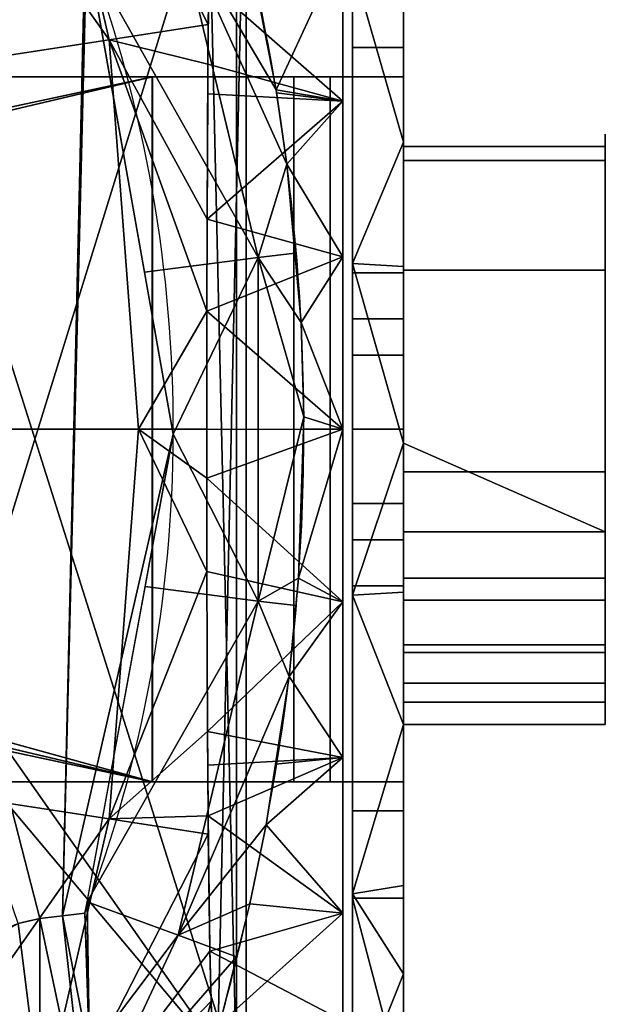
# Model space of a CAD drawing. Extents: x -181 to 175, y -61 to 227.
# Tile 19 of 23: x 117 to 175, y 26 to 124. Entities that reach past the tile are written whole.
import ezdxf

# ---------------------------------------------------------------- set-up
doc = ezdxf.new("R2010")
doc.units = 0
doc.header["$MEASUREMENT"] = 0
doc.layers.add('1', color=7, linetype='Continuous')

# ---------------------------------------------------------------- blocks, each defined once
blk = doc.blocks.new('UG_SURFACE_001')
at = {"layer": '1', "color": 253, "linetype": 'Continuous'}
for points in [[(112.612329, 31.983562, -235.766754), (116.633721, 34.218147, -235.766754), (118.761852, 17.093455, -193.65114)], [(116.633721, 34.218147, -235.766754), (118.761852, 34.685839, -235.766754), (118.761852, 17.093455, -193.65114)], [(111.651637, 30.805359, -235.766754), (112.612329, 31.983562, -235.766754), (118.761852, 17.093455, -193.65114)], [(109.398864, 28.042542, -235.766754), (111.651637, 30.805359, -235.766754), (111.510389, 13.099565, -195.184529)], [(118.761852, 17.093455, -193.65114), (111.510389, 13.099565, -195.184529), (111.651637, 30.805359, -235.766754)], [(111.510389, 13.099565, -195.184529), (107.732236, 23.089411, -235.766754), (109.398864, 28.042542, -235.766754)], [(107.731432, 23.084197, -235.766754), (107.732236, 23.089411, -235.766754), (111.510389, 13.099565, -195.184529)], [(111.510389, 13.099565, -195.184529), (107.731432, 7.491834, -197.254494), (107.731432, 23.084197, -235.766754)], [(111.510389, 13.099565, -195.184529), (118.761852, 17.093455, -193.65114), (118.761852, 10.805587, -178.59818)], [(107.731432, -0.119163, -178.45577), (107.731432, 7.491834, -197.254494), (111.510389, 13.099565, -195.184529)], [(107.731432, -0.119163, -178.45577), (111.510389, 13.099565, -195.184529), (111.510389, -0.772655, -150.10713)], [(111.510389, -0.772655, -150.10713), (111.510389, 13.099565, -195.184529), (118.761852, 10.805587, -178.59818)], [(118.761852, 10.805587, -178.59818), (118.761852, 3.651269, -149.031773), (111.510389, -0.772655, -150.10713)], [(111.510389, -0.772655, -150.10713), (118.761852, 3.651269, -149.031773), (118.761852, -3.765604, -118.380316)], [(111.510389, -0.772655, -150.10713), (107.731432, -6.45389, -151.500121), (107.731432, -0.119163, -178.45577)], [(107.731432, -14.264204, -118.265547), (107.731432, -6.45389, -151.500121), (111.510389, -0.772655, -150.10713)], [(111.510389, -0.772655, -150.10713), (111.510389, -9.175819, -103.698105), (107.731432, -14.264204, -118.265547)], [(118.761852, -3.765604, -118.380316), (111.510389, -9.175819, -103.698105), (111.510389, -0.772655, -150.10713)], [(118.761852, -3.765604, -118.380316), (118.761852, -4.967069, -103.229955), (111.510389, -9.175819, -103.698105)], [(111.510389, -9.175819, -103.698105), (118.761852, -4.967069, -103.229955), (118.761852, -8.663482, -56.618497)], [(118.761852, -8.663482, -56.618497), (111.510389, -11.990237, -56.618497), (111.510389, -9.175819, -103.698105)], [(111.510389, -9.175819, -103.698105), (111.510389, -11.990237, -56.618497), (107.731432, -19.016653, -56.618497)], [(107.731432, -19.016653, -56.618497), (107.731432, -15.327595, -104.471624), (111.510389, -9.175819, -103.698105)], [(111.510389, -9.175819, -103.698105), (107.731432, -15.327595, -104.471624), (107.731432, -14.264204, -118.265547)]]:
    blk.add_3dface(points, dxfattribs=at)
blk = doc.blocks.new('UG_SURFACE_020')
at = {"layer": '1', "color": 253, "linetype": 'Continuous'}
for points in [[(129.916415, 118.145801, -309.021562), (-136.34184, 118.145801, -309.021562), (-3.212712, 89.69111, -309.021562)], [(-3.212712, 89.69111, -309.021562), (1.383482, 87.7873, -309.021562), (129.916415, 118.145801, -309.021562)], [(1.383482, 87.7873, -309.021562), (3.287288, 83.191104, -309.021562), (129.916415, 48.236411, -309.021562), (129.916415, 118.145801, -309.021562)], [(129.916415, 48.236411, -309.021562), (3.287288, 83.191104, -309.021562), (1.383482, 78.594916, -309.021562)], [(129.916415, 48.236411, -309.021562), (1.383482, 78.594916, -309.021562), (-3.212712, 76.691106, -309.021562)], [(-3.212712, 76.691106, -309.021562), (-136.34184, 48.236411, -309.021562), (129.916415, 48.236411, -309.021562)]]:
    blk.add_3dface(points, dxfattribs=at)
blk = doc.blocks.new('UG_SURFACE_024')
at = {"layer": '1', "color": 253, "linetype": 'Continuous'}
blk.add_3dface([(154.839888, 121.024251, -153.325051), (149.773091, 121.024251, -153.325051), (149.773091, 129.680738, -142.596021), (154.839888, 129.680738, -142.596021)], dxfattribs=at)
blk = doc.blocks.new('UG_SURFACE_033')
at = {"layer": '1', "color": 253, "linetype": 'Continuous'}
blk.add_3dface([(139.221191, 16.424028, 240.729243), (139.221191, 149.958178, 240.729243), (138.281986, 147.347257, 241.070837), (138.281986, 19.034958, 241.070837)], dxfattribs=at)
blk = doc.blocks.new('UG_SURFACE_048')
at = {"layer": '1', "color": 253, "linetype": 'Continuous'}
for points in [[(-136.373326, 118.145801, -314.056844), (129.947901, 118.145801, -314.056844), (-3.212712, 89.69111, -314.056844)], [(1.383482, 87.7873, -314.056844), (-3.212712, 89.69111, -314.056844), (129.947901, 118.145801, -314.056844)], [(129.947901, 118.145801, -314.056844), (129.947901, 48.236411, -314.056844), (3.287288, 83.191104, -314.056844), (1.383482, 87.7873, -314.056844)], [(1.383482, 78.594916, -314.056844), (3.287288, 83.191104, -314.056844), (129.947901, 48.236411, -314.056844)], [(129.947901, 48.236411, -314.056844), (-3.212712, 76.691106, -314.056844), (1.383482, 78.594916, -314.056844)], [(-3.212712, 76.691106, -314.056844), (129.947901, 48.236411, -314.056844), (-136.373326, 48.236411, -314.056844)]]:
    blk.add_3dface(points, dxfattribs=at)
blk = doc.blocks.new('UG_SURFACE_052')
at = {"layer": '1', "color": 253, "linetype": 'Continuous'}
for points in [[(154.839888, 72.23095, -95.984392), (154.839888, 67.69111, -85.024238), (154.839888, 98.691106, -85.024238)], [(154.839888, 72.23095, -74.064083), (154.839888, 83.191104, -69.524236), (154.839888, 94.151258, -74.064083), (154.839888, 98.691106, -85.024238)], [(154.839888, 98.691106, -85.024238), (154.839888, 67.69111, -85.024238), (154.839888, 72.23095, -74.064083)], [(154.839888, 98.691106, -85.024238), (154.839888, 94.151258, -95.984392), (154.839888, 83.191104, -100.524239), (154.839888, 72.23095, -95.984392)]]:
    blk.add_3dface(points, dxfattribs=at)
blk = doc.blocks.new('UG_SURFACE_067')
at = {"layer": '1', "color": 253, "linetype": 'Continuous'}
for points in [[(154.839888, 157.035559, -89.798428), (154.839888, 152.731165, -59.726469), (154.839888, 109.845705, -72.96142), (154.839888, 111.240469, -93.343645)], [(154.839888, 111.240469, -93.343645), (154.839888, 148.894757, -119.065784), (154.839888, 157.035559, -89.798428)], [(154.839888, 109.845705, -72.96142), (154.839888, 152.731165, -59.726469), (154.839888, 136.706993, -33.918008), (154.839888, 111.663654, -16.722618)], [(154.839888, 129.680738, -142.596021), (154.839888, 148.894757, -119.065784), (154.839888, 111.240469, -93.343645), (154.839888, 98.958194, -109.669283)], [(154.839888, 98.958194, -109.669283), (154.839888, 121.024251, -153.325051), (154.839888, 129.680738, -142.596021)], [(154.839888, 118.874826, -159.370631), (154.839888, 121.024251, -153.325051), (154.839888, 98.958194, -109.669283), (154.839888, 78.987792, -113.977842)], [(154.839888, 118.145801, -165.745392), (154.839888, 118.874826, -159.370631), (154.839888, 78.987792, -113.977842)], [(154.839888, 78.987792, -113.977842), (154.839888, 48.236411, -289.164871), (154.839888, 118.145801, -289.164871), (154.839888, 118.145801, -165.745392)], [(154.839888, 111.663654, -16.722618), (154.839888, 81.821755, -11.03828), (154.839888, 109.845705, -72.96142)], [(154.839888, 48.236411, -165.745392), (154.839888, 48.236411, -289.164871), (154.839888, 78.987792, -113.977842)], [(154.839888, 78.987792, -113.977842), (154.839888, 61.066955, -104.16846), (154.839888, 36.701474, -142.596021), (154.839888, 45.357965, -153.325051)], [(154.839888, 78.987792, -113.977842), (154.839888, 45.357965, -153.325051), (154.839888, 47.50739, -159.370631)], [(154.839888, 78.987792, -113.977842), (154.839888, 47.50739, -159.370631), (154.839888, 48.236411, -165.745392)], [(154.839888, 17.566027, -119.217008), (154.839888, 36.701474, -142.596021), (154.839888, 61.066955, -104.16846)], [(154.839888, 61.066955, -104.16846), (154.839888, 53.933986, -85.024238), (154.839888, 9.369423, -90.138502), (154.839888, 17.566027, -119.217008)], [(154.839888, 29.20671, -34.413151), (154.839888, 13.477928, -60.207516), (154.839888, 9.369423, -90.138502), (154.839888, 53.933986, -85.024238)], [(154.839888, 53.933986, -85.024238), (154.839888, 53.933986, -17.054996), (154.839888, 29.20671, -34.413151)]]:
    blk.add_3dface(points, dxfattribs=at)
blk = doc.blocks.new('UG_SURFACE_081')
at = {"layer": '1', "color": 253, "linetype": 'Continuous'}
for points in [[(125.633344, 121.795014, 11.857677), (116.914764, 159.515351, 11.857677), (102.173924, 154.917955, 46.659995)], [(135.473326, 123.30278, -19.574588), (135.516018, 127.343014, -22.056313), (116.914764, 159.515351, 11.857677)], [(116.914764, 159.515351, 11.857677), (125.633344, 121.795014, 11.857677), (135.473326, 123.30278, -19.574588)], [(102.173924, 154.917955, 46.659995), (106.25311, 118.83758, 54.556701), (125.633344, 121.795014, 11.857677)], [(135.43202, 119.394585, -17.17397), (135.473326, 123.30278, -19.574588), (125.633344, 121.795014, 11.857677)], [(106.25311, 118.83758, 54.556701), (108.957291, 83.191104, 54.556701), (128.561869, 83.191104, 11.857677), (125.633344, 121.795014, 11.857677)], [(135.347769, 104.021296, -10.994151), (135.43202, 119.394585, -17.17397), (125.633344, 121.795014, 11.857677)], [(135.326087, 94.906017, -9.016926), (135.347769, 104.021296, -10.994151), (125.633344, 121.795014, 11.857677)], [(125.633344, 121.795014, 11.857677), (128.561869, 83.191104, 11.857677), (135.326087, 94.906017, -9.016926)], [(128.561869, 83.191104, 11.857677), (135.320768, 83.191156, -8.489574), (135.326087, 94.906017, -9.016926)], [(108.957291, 83.191104, 54.556701), (106.25311, 47.544632, 54.556701), (125.633344, 44.587202, 11.857677), (128.561869, 83.191104, 11.857677)], [(128.561869, 83.191104, 11.857677), (125.633344, 44.587202, 11.857677), (135.330334, 69.090202, -9.423212)], [(135.318577, 78.352772, -8.271771), (135.320768, 83.191156, -8.489574), (128.561869, 83.191104, 11.857677)], [(135.330334, 69.090202, -9.423212), (135.318577, 78.352772, -8.271771), (128.561869, 83.191104, 11.857677)], [(125.633344, 44.587202, 11.857677), (135.388359, 53.224258, -14.198123), (135.330334, 69.090202, -9.423212)], [(125.633344, 44.587202, 11.857677), (135.450885, 44.86214, -18.3516), (135.388359, 53.224258, -14.198123)], [(125.633344, 44.587202, 11.857677), (106.25311, 47.544632, 54.556701), (102.333099, 11.3839, 46.157528)], [(102.333099, 11.3839, 46.157528), (116.914764, 6.866859, 11.857677), (125.633344, 44.587202, 11.857677)], [(135.476261, 43.076359, -19.652698), (125.633344, 44.587202, 11.857677), (116.914764, 6.866859, 11.857677)], [(125.633344, 44.587202, 11.857677), (135.476261, 43.076359, -19.652698), (135.450885, 44.86214, -18.3516)], [(116.914764, 6.866859, 11.857677), (135.641098, 31.473529, -28.106378), (135.476261, 43.076359, -19.652698)], [(135.767087, 26.495056, -33.215009), (135.641098, 31.473529, -28.106378), (116.914764, 6.866859, 11.857677)], [(116.914764, 6.866859, 11.857677), (129.58172, 2.908724, -33.213686), (135.767087, 26.495056, -33.215009)], [(135.805994, 24.95777, -34.792487), (135.767087, 26.495056, -33.215009), (129.58172, 2.908724, -33.213686)]]:
    blk.add_3dface(points, dxfattribs=at)
blk = doc.blocks.new('UG_SURFACE_086')
at = {"layer": '1', "color": 253, "linetype": 'Continuous'}
for points in [[(154.839888, 53.933986, -17.054996), (154.839888, 53.933986, -85.024238), (174.839884, 53.933986, -85.024238), (174.839884, 53.933986, 4.233453)], [(174.839884, 53.933986, 4.233453), (154.839888, 53.933986, 4.233453), (154.839888, 53.933986, -17.054996)]]:
    blk.add_3dface(points, dxfattribs=at)
blk = doc.blocks.new('UG_SURFACE_098')
at = {"layer": '1', "color": 253, "linetype": 'Continuous'}
for points in [[(148.801476, 115.722254, -17.47261), (148.801476, 131.140471, -24.897631), (135.516018, 127.343014, -22.056313)], [(142.190531, 116.8577, -154.168367), (139.451638, 130.808294, -145.414248), (148.801476, 131.140471, -145.15084)], [(148.801476, 131.140471, -145.15084), (148.801476, 115.722254, -152.575865), (142.190531, 116.8577, -154.168367)], [(135.516018, 127.343014, -22.056313), (135.43202, 119.394585, -17.17397), (148.801476, 115.722254, -17.47261)], [(135.43202, 119.394585, -17.17397), (135.415912, 116.455503, -15.992505), (148.801476, 115.722254, -17.47261)], [(148.801476, 115.722254, -17.47261), (135.415912, 116.455503, -15.992505), (135.347769, 104.021296, -10.994151)], [(148.801476, 115.722254, -152.575865), (142.235115, 116.55236, -154.297769), (142.190531, 116.8577, -154.168367)], [(143.270701, 109.46013, -157.303482), (142.235115, 116.55236, -154.297769), (148.801476, 115.722254, -152.575865)], [(135.347769, 104.021296, -10.994151), (148.801476, 100.304037, -10.047587), (148.801476, 115.722254, -17.47261)], [(143.270701, 109.46013, -157.303482), (148.801476, 115.722254, -152.575865), (148.801476, 100.304037, -160.00089)], [(148.801476, 100.304037, -160.00089), (144.682318, 93.782648, -161.196202), (143.270701, 109.46013, -157.303482)], [(148.801476, 100.304037, -10.047587), (135.347769, 104.021296, -10.994151), (135.326087, 94.906017, -9.016926)], [(148.801476, 83.191104, -10.047587), (148.801476, 100.304037, -10.047587), (135.326087, 94.906017, -9.016926)], [(144.682318, 93.782648, -161.196202), (148.801476, 100.304037, -160.00089), (148.801476, 83.191104, -160.00089)], [(135.326087, 94.906017, -9.016926), (135.320768, 83.174475, -8.488824), (148.801476, 83.191104, -10.047587)], [(148.801476, 83.191104, -160.00089), (144.952863, 84.431954, -161.919042), (144.682318, 93.782648, -161.196202)], [(148.801476, 83.191104, -160.00089), (144.912243, 83.201654, -161.809996), (144.952863, 84.431954, -161.919042)], [(148.801476, 83.191104, -10.047587), (135.320768, 83.174475, -8.488824), (135.318577, 78.352772, -8.271771)], [(148.801476, 66.078179, -10.047587), (148.801476, 83.191104, -10.047587), (135.318577, 78.352772, -8.271771)], [(144.425035, 68.445876, -160.50224), (144.912243, 83.201654, -161.809996), (148.801476, 83.191104, -160.00089)], [(148.801476, 83.191104, -160.00089), (148.801476, 66.078179, -160.00089), (144.425035, 68.445876, -160.50224)], [(135.318577, 78.352772, -8.271771), (135.330334, 69.090202, -9.423212), (148.801476, 66.078179, -10.047587)], [(148.801476, 66.078179, -10.047587), (135.330334, 69.090202, -9.423212), (135.388359, 53.224258, -14.198123)], [(143.49021, 58.693971, -157.923073), (144.425035, 68.445876, -160.50224), (148.801476, 66.078179, -160.00089)], [(135.388359, 53.224258, -14.198123), (148.801476, 50.659958, -17.47261), (148.801476, 66.078179, -10.047587)], [(148.801476, 66.078179, -160.00089), (148.801476, 50.659958, -152.575865), (143.49021, 58.693971, -157.923073)], [(148.801476, 50.659958, -152.575865), (142.142326, 49.994662, -153.939143), (143.49021, 58.693971, -157.923073)], [(135.388359, 53.224258, -14.198123), (135.413334, 49.883902, -15.857283), (148.801476, 50.659958, -17.47261)], [(148.801476, 50.659958, -17.47261), (135.413334, 49.883902, -15.857283), (135.450885, 44.86214, -18.3516)], [(148.801476, 35.241742, -24.897631), (148.801476, 50.659958, -17.47261), (135.450885, 44.86214, -18.3516)], [(141.213581, 44.000503, -151.194066), (142.142326, 49.994662, -153.939143), (148.801476, 50.659958, -152.575865)], [(148.801476, 50.659958, -152.575865), (148.801476, 35.241742, -145.15084), (141.213581, 44.000503, -151.194066)], [(135.450885, 44.86214, -18.3516), (135.641098, 31.473529, -28.106378), (148.801476, 35.241742, -24.897631)], [(148.801476, 35.241742, -145.15084), (139.584199, 36.15896, -145.870984), (141.213581, 44.000503, -151.194066)], [(136.616454, 24.245052, -134.417683), (139.584199, 36.15896, -145.870984), (148.801476, 35.241742, -145.15084)], [(148.801476, 24.572002, -38.27706), (148.801476, 35.241742, -24.897631), (135.641098, 31.473529, -28.106378)], [(148.801476, 35.241742, -145.15084), (148.801476, 24.572002, -131.771415), (136.616454, 24.245052, -134.417683)], [(135.641098, 31.473529, -28.106378), (135.805994, 24.95777, -34.792487), (148.801476, 24.572002, -38.27706)]]:
    blk.add_3dface(points, dxfattribs=at)
blk = doc.blocks.new('UG_SURFACE_099')
at = {"layer": '1', "color": 253, "linetype": 'Continuous'}
blk.add_3dface([(149.773091, 48.236411, -165.745392), (154.839888, 48.236411, -165.745392), (154.839888, 45.357965, -153.325051), (149.773091, 45.357965, -153.325051)], dxfattribs=at)
blk = doc.blocks.new('UG_SURFACE_106')
at = {"layer": '1', "color": 253, "linetype": 'Continuous'}
for points in [[(174.839884, 68.433069, 13.164202), (174.839884, 73.044449, 8.356488), (154.839888, 73.044449, 8.356488), (154.839888, 68.433069, 13.164202)], [(154.839888, 68.433069, 13.164202), (154.839888, 66.249445, 13.443213), (174.839884, 66.249445, 13.443213), (174.839884, 68.433069, 13.164202)], [(174.839884, 61.825033, 14.008541), (174.839884, 66.249445, 13.443213), (154.839888, 66.249445, 13.443213), (154.839888, 61.825033, 14.008541)], [(154.839888, 61.825033, 14.008541), (154.839888, 58.027275, 11.6693), (174.839884, 58.027275, 11.6693), (174.839884, 61.825033, 14.008541)], [(174.839884, 56.152932, 10.514794), (174.839884, 58.027275, 11.6693), (154.839888, 58.027275, 11.6693), (154.839888, 56.152932, 10.514794)], [(154.839888, 56.152932, 10.514794), (154.839888, 53.933986, 4.233453), (174.839884, 53.933986, 4.233453), (174.839884, 56.152932, 10.514794)]]:
    blk.add_3dface(points, dxfattribs=at)
blk = doc.blocks.new('UG_SURFACE_108')
at = {"layer": '1', "color": 253, "linetype": 'Continuous'}
for points in [[(118.761852, 34.685839, -235.766754), (116.633721, 34.218147, -235.766754), (82.622938, 133.731917, -235.766754), (93.535423, 132.812664, -235.766754)], [(121.005163, 34.955531, -235.766754), (118.761852, 34.685839, -235.766754), (93.535423, 132.812664, -235.766754), (123.248465, 130.307004, -235.766754)], [(121.005163, 34.955531, -235.766754), (123.248465, 130.307004, -235.766754), (123.413071, 130.292431, -235.766754)], [(121.005163, 34.955531, -235.766754), (123.413071, 130.292431, -235.766754), (123.577654, 130.276501, -235.766754), (132.007182, 82.721122, -235.766754)], [(132.007182, 82.721122, -235.766754), (123.248465, 35.225272, -235.766754), (121.005163, 34.955531, -235.766754)]]:
    blk.add_3dface(points, dxfattribs=at)
blk = doc.blocks.new('UG_SURFACE_109')
at = {"layer": '1', "color": 253, "linetype": 'Continuous'}
for points in [[(154.839888, 73.044449, 8.356488), (154.839888, 81.821755, -11.03828), (154.839888, 67.585163, -12.689933)], [(154.839888, 67.585163, -12.689933), (154.839888, 61.825033, 14.008541), (154.839888, 68.433069, 13.164202), (154.839888, 73.044449, 8.356488)], [(154.839888, 53.933986, 4.233453), (154.839888, 56.152932, 10.514794), (154.839888, 61.825033, 14.008541), (154.839888, 67.585163, -12.689933)], [(154.839888, 67.585163, -12.689933), (154.839888, 53.933986, -17.054996), (154.839888, 53.933986, 4.233453)]]:
    blk.add_3dface(points, dxfattribs=at)
blk = doc.blocks.new('UG_SURFACE_120')
at = {"layer": '1', "color": 253, "linetype": 'Continuous'}
for points in [[(149.773091, 149.772242, -52.732598), (149.773091, 157.189175, -84.736831), (149.773091, 98.691106, -85.024238), (149.773091, 94.151258, -74.064083)], [(149.773091, 94.151258, -95.984392), (149.773091, 98.691106, -85.024238), (149.773091, 157.189175, -84.736831), (149.773091, 150.021061, -116.797708)], [(149.773091, 150.021061, -116.797708), (149.773091, 129.680738, -142.596021), (149.773091, 94.151258, -95.984392)], [(149.773091, 94.151258, -74.064083), (149.773091, 129.232123, -27.093062), (149.773091, 149.772242, -52.732598)], [(149.773091, 83.191104, -100.524239), (149.773091, 94.151258, -95.984392), (149.773091, 129.680738, -142.596021), (149.773091, 121.024251, -153.325051)], [(149.773091, 94.151258, -74.064083), (149.773091, 83.191104, -69.524236), (149.773091, 99.617317, -12.871783), (149.773091, 129.232123, -27.093062)], [(149.773091, 83.191104, -100.524239), (149.773091, 121.024251, -153.325051), (149.773091, 118.874826, -159.370631)], [(149.773091, 83.191104, -100.524239), (149.773091, 118.874826, -159.370631), (149.773091, 118.145801, -165.745392)], [(149.773091, 118.145801, -165.745392), (149.773091, 118.145801, -289.164871), (149.773091, 48.236411, -289.164871), (149.773091, 83.191104, -100.524239)], [(149.773091, 66.764891, -12.871783), (149.773091, 99.617317, -12.871783), (149.773091, 83.191104, -69.524236)], [(149.773091, 45.357965, -153.325051), (149.773091, 36.701474, -142.596021), (149.773091, 72.23095, -95.984392), (149.773091, 83.191104, -100.524239)], [(149.773091, 83.191104, -69.524236), (149.773091, 72.23095, -74.064083), (149.773091, 37.150081, -27.093062), (149.773091, 66.764891, -12.871783)], [(149.773091, 47.50739, -159.370631), (149.773091, 45.357965, -153.325051), (149.773091, 83.191104, -100.524239)], [(149.773091, 48.236411, -165.745392), (149.773091, 47.50739, -159.370631), (149.773091, 83.191104, -100.524239)], [(149.773091, 83.191104, -100.524239), (149.773091, 48.236411, -289.164871), (149.773091, 48.236411, -165.745392)], [(149.773091, 16.361149, -116.797708), (149.773091, 9.193038, -84.736831), (149.773091, 67.69111, -85.024238), (149.773091, 72.23095, -95.984392)], [(149.773091, 16.609976, -52.732598), (149.773091, 37.150081, -27.093062), (149.773091, 72.23095, -74.064083)], [(149.773091, 72.23095, -74.064083), (149.773091, 67.69111, -85.024238), (149.773091, 9.193038, -84.736831), (149.773091, 16.609976, -52.732598)], [(149.773091, 72.23095, -95.984392), (149.773091, 36.701474, -142.596021), (149.773091, 16.361149, -116.797708)]]:
    blk.add_3dface(points, dxfattribs=at)
blk = doc.blocks.new('UG_SURFACE_125')
at = {"layer": '1', "color": 253, "linetype": 'Continuous'}
blk.add_3dface([(154.839888, 36.701474, -142.596021), (149.773091, 36.701474, -142.596021), (149.773091, 45.357965, -153.325051), (154.839888, 45.357965, -153.325051)], dxfattribs=at)
blk = doc.blocks.new('UG_SURFACE_148')
at = {"layer": '1', "color": 253, "linetype": 'Continuous'}
for points in [[(174.839884, 73.044449, 8.356488), (174.839884, 109.845705, -72.96142), (154.839888, 109.845705, -72.96142), (154.839888, 81.821755, -11.03828)], [(154.839888, 81.821755, -11.03828), (154.839888, 73.044449, 8.356488), (174.839884, 73.044449, 8.356488)]]:
    blk.add_3dface(points, dxfattribs=at)
blk = doc.blocks.new('UG_SURFACE_156')
at = {"layer": '1', "color": 253, "linetype": 'Continuous'}
for points in [[(90.814859, 25.471764, 72.525404), (82.543261, 37.709814, 88.598453), (67.969449, 20.543877, 88.598453)], [(90.814859, 25.471764, 72.525404), (67.969449, 20.543877, 88.598453), (84.995747, 4.993896, 61.036132)], [(84.995747, 4.993896, 61.036132), (94.313726, 20.768091, 65.049075), (90.814859, 25.471764, 72.525404)], [(84.995747, 4.993896, 61.036132), (67.969449, 20.543877, 88.598453), (60.561366, 11.818177, 88.598453)], [(84.995747, 4.993896, 61.036132), (96.065775, 18.717861, 60.921706), (94.313726, 20.768091, 65.049075)], [(103.392974, 10.14364, 43.660726), (96.065775, 18.717861, 60.921706), (84.995747, 4.993896, 61.036132)], [(60.561366, 11.818177, 88.598453), (51.349871, 5.023626, 88.598453), (65.700121, -13.025393, 61.036132)], [(65.700121, -13.025393, 61.036132), (84.995747, 4.993896, 61.036132), (60.561366, 11.818177, 88.598453)], [(84.995747, 4.993896, 61.036132), (98.065794, -6.977307, 30.417547), (103.392974, 10.14364, 43.660726)], [(98.065794, -6.977307, 30.417547), (108.369052, 5.793332, 30.266112), (103.392974, 10.14364, 43.660726)], [(51.349871, 5.023626, 88.598453), (33.228241, -8.343189, 88.598453), (35.648402, -8.343189, 87.29253)], [(35.648402, -8.343189, 87.29253), (35.841648, -8.343189, 87.186001), (51.349871, 5.023626, 88.598453)], [(51.349871, 5.023626, 88.598453), (35.841648, -8.343189, 87.186001), (52.50198, -15.573394, 69.11815)], [(65.700121, -13.025393, 61.036132), (51.349871, 5.023626, 88.598453), (52.50198, -15.573394, 69.11815)], [(84.995747, 4.993896, 61.036132), (65.700121, -13.025393, 61.036132), (75.223975, -24.795942, 34.950722)], [(75.223975, -24.795942, 34.950722), (98.065794, -6.977307, 30.417547), (84.995747, 4.993896, 61.036132)], [(108.369052, 5.793332, 30.266112), (98.065794, -6.977307, 30.417547), (110.478736, -8.465836, 5.360055)], [(110.478736, -8.465836, 5.360055), (111.108556, -7.776367, 5.25691), (108.369052, 5.793332, 30.266112)], [(111.91456, 2.693693, 20.722311), (108.369052, 5.793332, 30.266112), (111.108556, -7.776367, 5.25691)], [(111.108556, -7.776367, 5.25691), (111.752234, -7.210505, 4.878215), (111.91456, 2.693693, 20.722311)], [(115.111001, 0.670801, 11.301835), (111.91456, 2.693693, 20.722311), (111.752234, -7.210505, 4.878215)], [(111.752234, -7.210505, 4.878215), (112.722836, -6.567091, 3.887189), (115.111001, 0.670801, 11.301835)], [(115.111001, 0.670801, 11.301835), (112.722836, -6.567091, 3.887189), (114.299841, -5.939614, 1.396015)], [(119.431809, -0.876803, -2.641179), (115.111001, 0.670801, 11.301835), (114.299841, -5.939614, 1.396015)], [(114.299841, -5.939614, 1.396015), (115.802124, -5.953654, -2.559005), (119.431809, -0.876803, -2.641179)], [(119.431809, -0.876803, -2.641179), (115.802124, -5.953654, -2.559005), (118.212931, -5.976185, -8.905864)], [(118.212931, -5.976185, -8.905864), (122.528017, -1.985787, -12.632491), (119.431809, -0.876803, -2.641179)], [(126.774207, -4.424734, -37.076741), (129.120633, -1.201684, -37.076741), (121.918656, -7.028387, -23.880398)], [(121.918656, -7.028387, -23.880398), (129.120633, -1.201684, -37.076741), (122.528017, -1.985787, -12.632491)], [(122.528017, -1.985787, -12.632491), (118.212931, -5.976185, -8.905864), (118.761852, -6.126116, -10.854108)], [(122.528017, -1.985787, -12.632491), (118.761852, -6.126116, -10.854108), (121.918656, -7.028387, -23.880398)], [(121.918656, -7.028387, -23.880398), (124.366321, -7.602127, -37.076741), (126.774207, -4.424734, -37.076741)], [(75.223975, -24.795942, 34.950722), (78.398019, -25.098152, 30.310933), (98.065794, -6.977307, 30.417547)], [(98.065794, -6.977307, 30.417547), (78.398019, -25.098152, 30.310933), (85.416652, -25.766419, 20.051152)], [(98.065794, -6.977307, 30.417547), (85.416652, -25.766419, 20.051152), (89.132182, -26.061419, 13.44214)], [(107.544892, -15.659463, -2.543042), (98.065794, -6.977307, 30.417547), (89.132182, -26.061419, 13.44214)], [(109.749921, -9.483793, 5.045157), (110.478736, -8.465836, 5.360055), (98.065794, -6.977307, 30.417547)], [(109.213978, -10.44254, 4.392248), (109.749921, -9.483793, 5.045157), (98.065794, -6.977307, 30.417547)], [(108.415529, -12.433313, 2.247626), (109.213978, -10.44254, 4.392248), (98.065794, -6.977307, 30.417547)], [(108.415529, -12.433313, 2.247626), (98.065794, -6.977307, 30.417547), (107.544892, -15.659463, -2.543042)], [(107.544892, -15.659463, -2.543042), (107.773542, -15.40253, -2.543867), (108.415529, -12.433313, 2.247626)], [(52.50198, -15.573394, 69.11815), (58.183044, -18.27969, 60.869947), (65.700121, -13.025393, 61.036132)], [(65.700121, -13.025393, 61.036132), (58.183044, -18.27969, 60.869947), (67.04051, -22.499135, 48.010003)], [(70.907943, -24.384998, 41.259862), (75.223975, -24.795942, 34.950722), (65.700121, -13.025393, 61.036132)], [(65.700121, -13.025393, 61.036132), (67.04051, -22.499135, 48.010003), (70.907943, -24.384998, 41.259862)], [(107.731432, -15.5973, -2.85817), (107.773542, -15.40253, -2.543867), (107.544892, -15.659463, -2.543042)], [(107.544892, -15.659463, -2.543042), (107.706599, -15.808964, -3.289046), (107.731432, -15.5973, -2.85817)], [(89.132182, -26.061419, 13.44214), (96.396171, -26.480943, -2.625075), (107.544892, -15.659463, -2.543042)], [(107.706599, -15.808964, -3.289046), (107.544892, -15.659463, -2.543042), (96.396171, -26.480943, -2.625075)], [(107.451782, -17.980533, -7.709585), (107.706599, -15.808964, -3.289046), (96.396171, -26.480943, -2.625075)], [(96.396171, -26.480943, -2.625075), (99.815466, -26.678421, -10.188204), (107.451782, -17.980533, -7.709585)], [(107.192315, -20.182345, -12.647086), (107.451782, -17.980533, -7.709585), (99.815466, -26.678421, -10.188204)], [(104.337662, -23.484385, -13.630508), (107.192315, -20.182345, -12.647086), (99.815466, -26.678421, -10.188204)], [(106.646948, -22.57267, -17.82996), (107.192315, -20.182345, -12.647086), (104.337662, -23.484385, -13.630508)], [(104.337662, -23.484385, -13.630508), (105.933301, -24.080783, -20.237712), (106.646948, -22.57267, -17.82996)], [(99.815466, -26.678421, -10.188204), (101.405933, -26.724998, -14.61501), (104.337662, -23.484385, -13.630508)], [(104.337662, -23.484385, -13.630508), (101.405933, -26.724998, -14.61501), (102.799356, -26.568899, -18.231524)], [(104.337662, -23.484385, -13.630508), (102.799356, -26.568899, -18.231524), (103.691503, -26.2272, -19.923933)], [(104.337662, -23.484385, -13.630508), (103.691503, -26.2272, -19.923933), (104.096048, -25.997726, -20.474439)], [(104.337662, -23.484385, -13.630508), (104.096048, -25.997726, -20.474439), (104.572251, -25.656728, -20.904418)], [(105.524451, -24.676085, -20.820182), (105.933301, -24.080783, -20.237712), (104.337662, -23.484385, -13.630508)], [(105.201825, -25.061866, -21.018248), (105.524451, -24.676085, -20.820182), (104.337662, -23.484385, -13.630508)], [(104.890861, -25.378779, -21.035332), (105.201825, -25.061866, -21.018248), (104.337662, -23.484385, -13.630508)], [(104.337662, -23.484385, -13.630508), (104.572251, -25.656728, -20.904418), (104.890861, -25.378779, -21.035332)]]:
    blk.add_3dface(points, dxfattribs=at)
blk = doc.blocks.new('UG_SURFACE_160')
at = {"layer": '1', "color": 253, "linetype": 'Continuous'}
for points in [[(121.005163, 34.955531, -235.766754), (123.248465, 35.225272, -235.766754), (123.686664, 21.355974, -205.658719)], [(118.761852, 34.685839, -235.766754), (121.005163, 34.955531, -235.766754), (123.589203, 11.885872, -179.191217)], [(123.589203, 11.885872, -179.191217), (118.761852, 11.155214, -179.435179), (118.761852, 34.685839, -235.766754)], [(123.686664, 21.355974, -205.658719), (123.589203, 11.885872, -179.191217), (121.005163, 34.955531, -235.766754)], [(118.761852, 10.805587, -178.59818), (118.761852, 11.155214, -179.435179), (123.589203, 11.885872, -179.191217)], [(118.761852, 10.805587, -178.59818), (123.589203, 11.885872, -179.191217), (123.557851, 8.840003, -170.678481)], [(123.52138, -0.343464, -134.417683), (118.761852, -3.658942, -118.821114), (118.761852, 10.805587, -178.59818)], [(118.761852, 10.805587, -178.59818), (123.557851, 8.840003, -170.678481), (123.52138, -0.343464, -134.417683)], [(123.52138, -0.343464, -134.417683), (126.930192, -2.69781, -118.671052), (118.761852, -3.658942, -118.821114)], [(118.761852, -3.765604, -118.380316), (118.761852, -3.658942, -118.821114), (126.930192, -2.69781, -118.671052)], [(126.930192, -2.69781, -118.671052), (128.350779, -3.678953, -112.108849), (118.761852, -3.765604, -118.380316)], [(133.54063, -6.398901, -79.723462), (118.761852, -3.765604, -118.380316), (128.350779, -3.678953, -112.108849)], [(124.678448, -8.030917, -56.618497), (118.761852, -8.663482, -56.618497), (118.761852, -3.765604, -118.380316)], [(132.234648, -7.052531, -68.156369), (124.678448, -8.030917, -56.618497), (118.761852, -3.765604, -118.380316)], [(118.761852, -3.765604, -118.380316), (133.54063, -6.398901, -79.723462), (132.234648, -7.052531, -68.156369)], [(128.350779, -3.678953, -112.108849), (135.256127, -6.21517, -79.723462), (133.54063, -6.398901, -79.723462)], [(128.350779, -3.678953, -112.108849), (136.971608, -6.031438, -79.723462), (135.256127, -6.21517, -79.723462)], [(132.234648, -7.052531, -68.156369), (130.595043, -7.398354, -56.618497), (124.678448, -8.030917, -56.618497)]]:
    blk.add_3dface(points, dxfattribs=at)
blk = doc.blocks.new('UG_SURFACE_164')
at = {"layer": '1', "color": 253, "linetype": 'Continuous'}
for points in [[(149.773091, 94.151258, -74.064083), (149.773091, 98.691106, -85.024238), (154.839888, 98.691106, -85.024238), (154.839888, 94.151258, -74.064083)], [(154.839888, 94.151258, -95.984392), (154.839888, 98.691106, -85.024238), (149.773091, 98.691106, -85.024238), (149.773091, 94.151258, -95.984392)], [(149.773091, 94.151258, -95.984392), (149.773091, 90.540335, -97.480088), (154.839888, 90.540335, -97.480088), (154.839888, 94.151258, -95.984392)], [(154.839888, 94.151258, -74.064083), (154.839888, 90.540335, -72.568387), (149.773091, 90.540335, -72.568387), (149.773091, 94.151258, -74.064083)], [(149.773091, 83.191104, -69.524236), (149.773091, 90.540335, -72.568387), (154.839888, 90.540335, -72.568387), (154.839888, 83.191104, -69.524236)], [(154.839888, 83.191104, -100.524239), (154.839888, 90.540335, -97.480088), (149.773091, 90.540335, -97.480088), (149.773091, 83.191104, -100.524239)], [(149.773091, 83.191104, -100.524239), (149.773091, 75.841874, -97.480088), (154.839888, 75.841874, -97.480088), (154.839888, 83.191104, -100.524239)], [(154.839888, 83.191104, -69.524236), (154.839888, 75.841874, -72.568387), (149.773091, 75.841874, -72.568387), (149.773091, 83.191104, -69.524236)], [(154.839888, 72.23095, -95.984392), (154.839888, 75.841874, -97.480088), (149.773091, 75.841874, -97.480088), (149.773091, 72.23095, -95.984392)], [(149.773091, 72.23095, -74.064083), (149.773091, 75.841874, -72.568387), (154.839888, 75.841874, -72.568387), (154.839888, 72.23095, -74.064083)], [(154.839888, 72.23095, -74.064083), (154.839888, 67.69111, -85.024238), (149.773091, 67.69111, -85.024238), (149.773091, 72.23095, -74.064083)], [(149.773091, 72.23095, -95.984392), (149.773091, 67.69111, -85.024238), (154.839888, 67.69111, -85.024238), (154.839888, 72.23095, -95.984392)]]:
    blk.add_3dface(points, dxfattribs=at)
blk = doc.blocks.new('UG_SURFACE_167')
at = {"layer": '1', "color": 253, "linetype": 'Continuous'}
for points in [[(154.839888, 109.845705, -72.96142), (174.839884, 109.845705, -72.96142), (174.839884, 111.240469, -93.343645), (154.839888, 111.240469, -93.343645)], [(154.839888, 111.240469, -93.343645), (174.839884, 111.240469, -93.343645), (174.839884, 98.958194, -109.669283), (154.839888, 98.958194, -109.669283)], [(154.839888, 98.958194, -109.669283), (174.839884, 98.958194, -109.669283), (174.839884, 78.987792, -113.977842), (154.839888, 78.987792, -113.977842)], [(154.839888, 78.987792, -113.977842), (174.839884, 78.987792, -113.977842), (174.839884, 61.066955, -104.16846), (154.839888, 61.066955, -104.16846)], [(154.839888, 61.066955, -104.16846), (174.839884, 61.066955, -104.16846), (174.839884, 53.933986, -85.024238), (154.839888, 53.933986, -85.024238)]]:
    blk.add_3dface(points, dxfattribs=at)
blk = doc.blocks.new('UG_SURFACE_180')
at = {"layer": '1', "color": 253, "linetype": 'Continuous'}
for points in [[(147.549197, 118.145801, -306.766152), (147.549197, 48.236411, -306.766152), (129.947901, 48.236411, -314.056844), (129.947901, 118.145801, -314.056844)], [(154.839888, 118.145801, -289.164871), (154.839888, 48.236411, -289.164871), (147.549197, 48.236411, -306.766152), (147.549197, 118.145801, -306.766152)]]:
    blk.add_3dface(points, dxfattribs=at)
blk = doc.blocks.new('UG_SURFACE_194')
at = {"layer": '1', "color": 253, "linetype": 'Continuous'}
for points in [[(135.061458, 157.413617, 232.215717), (97.498298, 170.691103, 128.93264), (96.399456, 151.386097, 125.911281), (138.281986, 19.034958, 241.070837)], [(138.281986, 19.034958, 241.070837), (138.281986, 147.347257, 241.070837), (137.280598, 154.297665, 238.317445), (135.061458, 157.413617, 232.215717)], [(138.281986, 19.034958, 241.070837), (96.399456, 151.386097, 125.911281), (90.332687, 151.386097, 109.230198), (84.219724, 96.010454, 92.422076)], [(84.219724, 96.010454, 92.422076), (84.346853, 83.191104, 92.771634), (138.281986, 19.034958, 241.070837)], [(96.399456, 14.996119, 125.911281), (138.281986, 19.034958, 241.070837), (84.346853, 83.191104, 92.771634)]]:
    blk.add_3dface(points, dxfattribs=at)
blk = doc.blocks.new('UG_SURFACE_195')
at = {"layer": '1', "color": 253, "linetype": 'Continuous'}
for points in [[(174.839884, 98.958194, -109.669283), (174.839884, 111.240469, -93.343645), (174.839884, 109.845705, -72.96142)], [(174.839884, 109.845705, -72.96142), (174.839884, 73.044449, 8.356488), (174.839884, 53.933986, 4.233453), (174.839884, 53.933986, -85.024238)], [(174.839884, 109.845705, -72.96142), (174.839884, 53.933986, -85.024238), (174.839884, 61.066955, -104.16846)], [(174.839884, 109.845705, -72.96142), (174.839884, 61.066955, -104.16846), (174.839884, 78.987792, -113.977842), (174.839884, 98.958194, -109.669283)], [(174.839884, 53.933986, 4.233453), (174.839884, 73.044449, 8.356488), (174.839884, 68.433069, 13.164202)], [(174.839884, 68.433069, 13.164202), (174.839884, 61.825033, 14.008541), (174.839884, 56.152932, 10.514794), (174.839884, 53.933986, 4.233453)]]:
    blk.add_3dface(points, dxfattribs=at)
blk = doc.blocks.new('UG_SURFACE_198')
at = {"layer": '1', "color": 253, "linetype": 'Continuous'}
for points in [[(-136.373326, 48.236411, -314.056844), (129.947901, 48.236411, -314.056844), (129.916415, 48.236411, -309.021562), (-136.34184, 48.236411, -309.021562)], [(129.947901, 48.236411, -314.056844), (147.549197, 48.236411, -306.766152), (143.957213, 48.236411, -303.205669), (129.916415, 48.236411, -309.021562)], [(149.773091, 48.236411, -289.164871), (143.957213, 48.236411, -303.205669), (147.549197, 48.236411, -306.766152), (154.839888, 48.236411, -289.164871)], [(154.839888, 48.236411, -289.164871), (154.839888, 48.236411, -165.745392), (149.773091, 48.236411, -165.745392), (149.773091, 48.236411, -289.164871)]]:
    blk.add_3dface(points, dxfattribs=at)
blk = doc.blocks.new('UG_SURFACE_214')
at = {"layer": '1', "color": 253, "linetype": 'Continuous'}
for points in [[(148.801476, 160.095915, -85.024238), (148.801476, 152.479947, -51.656488), (148.801476, 131.140471, -24.897631), (148.801476, 35.241742, -145.15084)], [(148.801476, 35.241742, -145.15084), (148.801476, 152.479947, -118.391983), (148.801476, 160.095915, -85.024238)], [(148.801476, 131.140471, -145.15084), (148.801476, 152.479947, -118.391983), (148.801476, 35.241742, -145.15084)], [(148.801476, 35.241742, -145.15084), (148.801476, 131.140471, -24.897631), (148.801476, 100.304037, -10.047587), (148.801476, 66.078179, -10.047587)], [(148.801476, 35.241742, -145.15084), (148.801476, 66.078179, -160.00089), (148.801476, 100.304037, -160.00089), (148.801476, 131.140471, -145.15084)], [(148.801476, 35.241742, -145.15084), (148.801476, 66.078179, -10.047587), (148.801476, 35.241742, -24.897631)], [(148.801476, 13.902265, -51.656488), (148.801476, 6.286294, -85.024238), (148.801476, 13.902265, -118.391983), (148.801476, 35.241742, -145.15084)], [(148.801476, 35.241742, -145.15084), (148.801476, 35.241742, -24.897631), (148.801476, 13.902265, -51.656488)]]:
    blk.add_3dface(points, dxfattribs=at)
blk = doc.blocks.new('UG_SURFACE_217')
at = {"layer": '1', "color": 253, "linetype": 'Continuous'}
for points in [[(129.947901, 118.145801, -314.056844), (-136.373326, 118.145801, -314.056844), (-136.34184, 118.145801, -309.021562), (129.916415, 118.145801, -309.021562)], [(129.916415, 118.145801, -309.021562), (143.957213, 118.145801, -303.205669), (147.549197, 118.145801, -306.766152), (129.947901, 118.145801, -314.056844)], [(154.839888, 118.145801, -289.164871), (147.549197, 118.145801, -306.766152), (143.957213, 118.145801, -303.205669), (149.773091, 118.145801, -289.164871)], [(149.773091, 118.145801, -289.164871), (149.773091, 118.145801, -165.745392), (154.839888, 118.145801, -165.745392), (154.839888, 118.145801, -289.164871)]]:
    blk.add_3dface(points, dxfattribs=at)
blk = doc.blocks.new('UG_SURFACE_241')
at = {"layer": '1', "color": 253, "linetype": 'Continuous'}
blk.add_3dface([(149.773091, 121.024251, -153.325051), (154.839888, 121.024251, -153.325051), (154.839888, 118.145801, -165.745392), (149.773091, 118.145801, -165.745392)], dxfattribs=at)
blk = doc.blocks.new('UG_SURFACE_245')
at = {"layer": '1', "color": 253, "linetype": 'Continuous'}
for points in [[(123.613618, 130.073637, -235.766754), (132.472366, 133.328408, -185.280532), (140.407041, 100.216009, -185.280532)], [(132.472366, 133.328408, -185.280532), (139.451638, 130.808294, -145.414248), (142.190531, 116.8577, -154.168367)], [(132.472366, 133.328408, -185.280532), (142.190531, 116.8577, -154.168367), (143.270701, 109.46013, -157.303482)], [(140.407041, 100.216009, -185.280532), (132.472366, 133.328408, -185.280532), (143.270701, 109.46013, -157.303482)], [(140.407041, 100.216009, -185.280532), (129.161596, 98.77459, -235.766754), (123.613618, 130.073637, -235.766754)], [(143.270701, 109.46013, -157.303482), (144.063592, 100.654162, -159.490004), (140.407041, 100.216009, -185.280532)], [(140.407041, 100.216009, -185.280532), (144.063592, 100.654162, -159.490004), (144.682318, 93.782648, -161.196202)], [(132.007182, 82.721122, -235.766754), (129.161596, 98.77459, -235.766754), (140.407041, 100.216009, -185.280532)], [(140.407041, 100.216009, -185.280532), (140.407041, 66.1662, -185.280532), (132.007182, 82.721122, -235.766754)], [(140.407041, 100.216009, -185.280532), (144.682318, 93.782648, -161.196202), (144.952863, 84.431954, -161.919042)], [(140.407041, 66.1662, -185.280532), (140.407041, 100.216009, -185.280532), (144.952863, 84.431954, -161.919042)], [(144.952863, 84.431954, -161.919042), (144.425035, 68.445876, -160.50224), (140.407041, 66.1662, -185.280532)], [(140.407041, 66.1662, -185.280532), (129.22062, 67.61039, -235.766754), (132.007182, 82.721122, -235.766754)], [(144.425035, 68.445876, -160.50224), (144.163802, 65.720767, -159.781501), (140.407041, 66.1662, -185.280532)], [(123.453729, 36.338326, -235.766754), (129.22062, 67.61039, -235.766754), (140.407041, 66.1662, -185.280532)], [(140.407041, 66.1662, -185.280532), (132.472366, 33.053812, -185.280532), (123.453729, 36.338326, -235.766754)], [(143.49021, 58.693971, -157.923073), (132.472366, 33.053812, -185.280532), (140.407041, 66.1662, -185.280532)], [(140.407041, 66.1662, -185.280532), (144.163802, 65.720767, -159.781501), (143.49021, 58.693971, -157.923073)], [(132.472366, 33.053812, -185.280532), (143.49021, 58.693971, -157.923073), (141.213581, 44.000503, -151.194066)], [(141.213581, 44.000503, -151.194066), (139.584199, 36.15896, -145.870984), (132.472366, 33.053812, -185.280532)], [(123.686664, 21.355974, -205.658719), (123.248465, 35.225272, -235.766754), (123.453729, 36.338326, -235.766754)], [(123.453729, 36.338326, -235.766754), (132.472366, 33.053812, -185.280532), (123.686664, 21.355974, -205.658719)], [(139.584199, 36.15896, -145.870984), (138.273403, 30.896818, -140.812293), (132.472366, 33.053812, -185.280532)], [(132.472366, 33.053812, -185.280532), (123.611599, 14.062026, -185.273245), (123.686664, 21.355974, -205.658719)], [(123.611599, 14.062026, -185.273245), (132.472366, 33.053812, -185.280532), (138.273403, 30.896818, -140.812293)], [(138.273403, 30.896818, -140.812293), (136.616454, 24.245052, -134.417683), (123.611599, 14.062026, -185.273245)]]:
    blk.add_3dface(points, dxfattribs=at)
blk = doc.blocks.new('UG_SURFACE_250')
at = {"layer": '1', "color": 253, "linetype": 'Continuous'}
for points in [[(97.462907, 151.386097, 125.911281), (139.221191, 149.958178, 240.729243), (97.462907, 14.996119, 125.911281)], [(136.124894, 8.968603, 232.215717), (98.561741, -4.308893, 128.93264), (97.462907, 14.996119, 125.911281), (139.221191, 149.958178, 240.729243)], [(139.221191, 149.958178, 240.729243), (139.221191, 16.424028, 240.729243), (137.540042, 10.310248, 236.106768), (136.124894, 8.968603, 232.215717)]]:
    blk.add_3dface(points, dxfattribs=at)
blk = doc.blocks.new('UG_SURFACE_258')
at = {"layer": '1', "color": 253, "linetype": 'Continuous'}
for points in [[(154.839888, 111.663654, -16.722618), (154.839888, 128.442347, -28.243296), (149.773091, 129.232123, -27.093062)], [(149.773091, 129.232123, -27.093062), (149.773091, 99.617317, -12.871783), (154.839888, 111.663654, -16.722618)], [(149.773091, 99.617317, -12.871783), (154.839888, 99.331267, -14.373523), (154.839888, 111.663654, -16.722618)], [(154.839888, 81.821755, -11.03828), (154.839888, 99.331267, -14.373523), (149.773091, 99.617317, -12.871783)], [(149.773091, 99.617317, -12.871783), (149.773091, 66.764891, -12.871783), (154.839888, 81.821755, -11.03828)], [(149.773091, 66.764891, -12.871783), (154.839888, 67.056596, -14.223825), (154.839888, 81.821755, -11.03828)], [(154.839888, 53.933986, -17.054996), (154.839888, 67.056596, -14.223825), (149.773091, 66.764891, -12.871783)], [(154.839888, 53.933986, -17.054996), (149.773091, 66.764891, -12.871783), (149.773091, 37.150081, -27.093062)], [(149.773091, 37.150081, -27.093062), (154.839888, 37.970189, -28.26133), (154.839888, 53.933986, -17.054996)], [(154.839888, 29.20671, -34.413151), (154.839888, 37.970189, -28.26133), (149.773091, 37.150081, -27.093062)], [(154.839888, 29.20671, -34.413151), (149.773091, 37.150081, -27.093062), (149.773091, 16.609976, -52.732598)], [(154.839888, 17.566027, -119.217008), (149.773091, 16.361149, -116.797708), (149.773091, 36.701474, -142.596021)], [(149.773091, 36.701474, -142.596021), (154.839888, 36.701474, -142.596021), (154.839888, 17.566027, -119.217008)], [(149.773091, 16.609976, -52.732598), (154.839888, 17.649449, -53.366445), (154.839888, 29.20671, -34.413151)]]:
    blk.add_3dface(points, dxfattribs=at)
blk = doc.blocks.new('UG_SURFACE_277')
at = {"layer": '1', "color": 253, "linetype": 'Continuous'}
for points in [[(129.916415, 118.145801, -309.021562), (129.916415, 48.236411, -309.021562), (143.957213, 48.236411, -303.205669), (143.957213, 118.145801, -303.205669)], [(143.957213, 118.145801, -303.205669), (143.957213, 48.236411, -303.205669), (149.773091, 48.236411, -289.164871), (149.773091, 118.145801, -289.164871)]]:
    blk.add_3dface(points, dxfattribs=at)

msp = doc.modelspace()

# ---------------------------------------------------------------- linework, layer by layer
at = {"layer": '1', "color": 43, "linetype": 'Continuous'}
for p, q in [((139.221, 16.424, 240.729), (139.221, 149.958, 240.729)), ((138.282, 19.035, 241.071), (138.282, 147.347, 241.071)), ((149.773, 121.024, -153.325), (149.773, 129.681, -142.596)), ((154.84, 129.681, -142.596), (154.84, 121.024, -153.325)), ((154.84, 121.024, -153.325), (149.773, 121.024, -153.325)), ((129.948, 118.146, -314.057), (-136.373, 118.146, -314.057)), ((-136.342, 118.146, -309.022), (129.916, 118.146, -309.022)), ((129.916, 48.236, -309.022), (129.916, 118.146, -309.022)), ((129.948, 48.236, -314.057), (129.948, 118.146, -314.057)), ((149.773, 118.146, -289.165), (149.773, 118.146, -165.745)), ((154.84, 118.146, -165.745), (149.773, 118.146, -165.745)), ((149.773, 48.236, -289.165), (149.773, 118.146, -289.165)), ((154.84, 48.236, -289.165), (154.84, 118.146, -289.165)), ((154.84, 118.146, -165.745), (154.84, 118.146, -289.165)), ((154.84, 109.846, -72.961), (154.84, 81.822, -11.038)), ((174.84, 109.846, -72.961), (154.84, 109.846, -72.961)), ((174.84, 109.846, -72.961), (174.84, 73.044, 8.356)), ((154.84, 81.822, -11.038), (154.84, 73.044, 8.356)), ((174.84, 73.044, 8.356), (154.84, 73.044, 8.356)), ((154.84, 53.934, -17.055), (154.84, 53.934, -85.024)), ((154.84, 53.934, 4.233), (154.84, 53.934, -17.055)), ((174.84, 53.934, 4.233), (154.84, 53.934, 4.233)), ((174.84, 53.934, -85.024), (154.84, 53.934, -85.024)), ((174.84, 53.934, 4.233), (174.84, 53.934, -85.024)), ((129.948, 48.236, -314.057), (-136.373, 48.236, -314.057)), ((129.916, 48.236, -309.022), (-136.342, 48.236, -309.022)), ((154.84, 48.236, -165.745), (149.773, 48.236, -165.745)), ((149.773, 48.236, -165.745), (149.773, 48.236, -289.165)), ((154.84, 48.236, -289.165), (154.84, 48.236, -165.745)), ((149.773, 36.701, -142.596), (149.773, 45.358, -153.325)), ((154.84, 45.358, -153.325), (149.773, 45.358, -153.325)), ((154.84, 45.358, -153.325), (154.84, 36.701, -142.596)), ((154.84, 36.701, -142.596), (149.773, 36.701, -142.596))]:
    msp.add_line(p, q, dxfattribs=at)
at = {"layer": '1', "color": 43, "linetype": 'Continuous', "extrusion": (-1, 0, 0)}
for centre, radius in [((-83.191, -85.024, -148.801), 76.905), ((-83.191, -85.024, -154.84), 15.5)]:
    msp.add_circle(centre, radius, dxfattribs=at)
at = {"layer": '1', "color": 43, "linetype": 'Continuous', "extrusion": (1, 0, 0)}
msp.add_circle((83.191, -85.024, 149.773), 15.5, dxfattribs=at)
for centre, radius, start, end in [((83.191, -85.024, 149.773), 73.999, -51.07888, 231.07888), ((146.382, -165.745, 154.84), 28.236, 153.90377, 180), ((63.934, 4.233, 154.84), 10, 24.34962, 180), ((63.934, 4.233, 174.84), 10, 24.34962, 180), ((20.001, -165.745, 154.84), 28.236, 0, 26.09623)]:
    msp.add_arc(centre, radius, start, end, dxfattribs=at)
at = {"layer": '1', "color": 43, "linetype": 'Continuous', "extrusion": (-1, 0, 0)}
for centre, radius, start, end in [((-83.191, -85.024, -154.84), 73.999, 88.93967, 231.07888), ((-146.382, -165.745, -149.773), 28.236, 0, 26.09623), ((-83.191, -85.024, -154.84), 73.999, 66.71071, 88.93967), ((-83.191, -85.024, -154.84), 73.999, -51.07888, 66.71071), ((-20.001, -165.745, -149.773), 28.236, 153.90377, 180), ((-383.191, -56.618, -118.762), 391.855, -27.20531, 0)]:
    msp.add_arc(centre, radius, start, end, dxfattribs=at)
at = {"layer": '1', "color": 43, "linetype": 'Continuous'}
msp.add_arc((-3.699, 83.191, -235.767), 135.707, 339.30136, 380.30178, dxfattribs=at)
at = {"layer": '1', "color": 43, "linetype": 'Continuous', "extrusion": (0, -1, 0)}
for centre, radius, start, end in [((129.916, -289.165, -118.146), 19.857, -90, 0), ((129.948, -289.165, -48.236), 24.892, 270, 360)]:
    msp.add_arc(centre, radius, start, end, dxfattribs=at)
at = {"layer": '1', "color": 43, "linetype": 'Continuous', "extrusion": (0, 1, 0)}
msp.add_arc((-129.948, -289.165, 118.146), 24.892, 180, 270, dxfattribs=at)
at = {"layer": '1', "color": 43, "linetype": 'Continuous', "extrusion": (1, 0, -1e-16)}
for centre in [(83.191, -85.024, 154.84), (83.191, -85.024, 174.84)]:
    msp.add_arc(centre, 29.257, -180, 24.34962, dxfattribs=at)
at = {"layer": '1', "color": 43, "linetype": 'Continuous', "extrusion": (0, 1, 5e-16)}
msp.add_arc((-129.916, -289.165, 48.236), 19.857, 180, 270, dxfattribs=at)
at = {"layer": '1', "color": 43, "linetype": 'Continuous'}
for points, knots in [([(137.611, 159.913, -79.723), (137.353, 159.579, -74.883), (137.121, 158.795, -70.149), (136.703, 156.367, -60.889), (136.517, 154.702, -56.322), (136.193, 150.551, -47.603), (136.057, 148.093, -43.49), (135.827, 142.429, -35.747), (135.733, 139.183, -32.087), (135.581, 132.15, -25.522), (135.524, 128.358, -22.595), (135.434, 120.224, -17.452), (135.402, 115.861, -15.239), (135.355, 106.935, -11.72), (135.341, 102.331, -10.383), (135.321, 92.836, -8.574), (135.317, 87.996, -8.12), (135.317, 73.624, -8.118), (135.332, 63.929, -9.957), (135.402, 50.554, -15.223), (135.434, 46.211, -17.421), (135.524, 38.045, -22.578), (135.581, 34.251, -25.507), (135.732, 27.233, -32.052), (135.826, 23.982, -35.711), (136.056, 18.301, -43.469), (136.192, 15.845, -47.58), (136.514, 11.704, -56.265), (136.702, 10.025, -60.855), (137.12, 7.587, -70.142), (137.353, 6.804, -74.883), (137.611, 6.469, -79.723)], [0, 0, 0, 0, 0.0625, 0.0625, 0.125, 0.125, 0.1875, 0.1875, 0.25, 0.25, 0.3125, 0.3125, 0.375, 0.375, 0.4375, 0.4375, 0.5, 0.5, 0.625, 0.625, 0.6875, 0.6875, 0.75, 0.75, 0.8125, 0.8125, 0.875, 0.875, 0.9375, 0.9375, 1, 1, 1, 1]), ([(136.616, 24.245, -134.418), (137.589, 27.851, -138.721), (138.614, 31.849, -142.548), (140.588, 40.619, -149.31), (141.545, 45.456, -152.266), (143.15, 55.543, -157.003), (143.807, 60.816, -158.819), (144.717, 71.854, -161.299), (144.955, 77.498, -161.923), (144.959, 88.731, -161.935), (144.721, 94.44, -161.31), (143.822, 105.421, -158.861), (143.169, 110.712, -157.056), (141.55, 120.906, -152.282), (140.607, 125.672, -149.371), (138.632, 134.462, -142.612), (137.589, 138.531, -138.721), (136.616, 142.137, -134.418)], [0, 0, 0, 0, 0.125, 0.125, 0.25, 0.25, 0.375, 0.375, 0.5, 0.5, 0.625, 0.625, 0.75, 0.75, 0.875, 0.875, 1, 1, 1, 1]), ([(129.121, -1.202, -37.077), (126.219, -2.398, -25.456), (123.03, -2.415, -14.001), (117.839, -0.749, 2.947), (116.04, 0.089, 8.556), (112.3, 2.345, 19.694), (110.354, 3.768, 25.232), (104.424, 8.808, 41.357), (100.309, 13.209, 51.584), (91.696, 24.014, 71), (87.183, 30.451, 80.2), (82.543, 37.71, 88.598)], [0, 0, 0, 0, 0.25, 0.25, 0.375, 0.375, 0.5, 0.5, 0.75, 0.75, 1, 1, 1, 1]), ([(123.521, -0.343, -134.418), (123.413, 3.238, -152.133), (123.561, 8.033, -169.422), (123.73, 19.915, -203.197), (123.752, 27.004, -219.681), (123.248, 35.225, -235.767)], [0, 0, 0, 0, 0.5, 0.5, 1, 1, 1, 1]), ([(107.731, 23.084, -235.767), (108.17, 25.942, -235.767), (109.403, 28.641, -235.767), (113.241, 32.853, -235.767), (115.927, 34.345, -235.767), (118.762, 34.686, -235.767)], [0, 0, 0, 0, 0.5, 0.5, 1, 1, 1, 1])]:
    msp.add_open_spline(points, degree=3, knots=knots, dxfattribs=at)
msp.add_open_spline([(118.762, 34.686, -235.767), (120.257, 34.866, -235.767), (121.753, 35.045, -235.767), (123.248, 35.225, -235.767)], degree=3, dxfattribs=at)

# ---------------------------------------------------------------- block references
for name in ['UG_SURFACE_081', 'UG_SURFACE_194', 'UG_SURFACE_250', 'UG_SURFACE_245', 'UG_SURFACE_098', 'UG_SURFACE_214', 'UG_SURFACE_120', 'UG_SURFACE_258', 'UG_SURFACE_067', 'UG_SURFACE_033', 'UG_SURFACE_108', 'UG_SURFACE_024', 'UG_SURFACE_241', 'UG_SURFACE_217', 'UG_SURFACE_048', 'UG_SURFACE_020', 'UG_SURFACE_277', 'UG_SURFACE_180', 'UG_SURFACE_167', 'UG_SURFACE_195', 'UG_SURFACE_148', 'UG_SURFACE_164', 'UG_SURFACE_052', 'UG_SURFACE_109', 'UG_SURFACE_106', 'UG_SURFACE_086', 'UG_SURFACE_198', 'UG_SURFACE_099', 'UG_SURFACE_125', 'UG_SURFACE_156', 'UG_SURFACE_160', 'UG_SURFACE_001']:
    msp.add_blockref(name, (0, 0))

doc.saveas('drawing.dxf')
